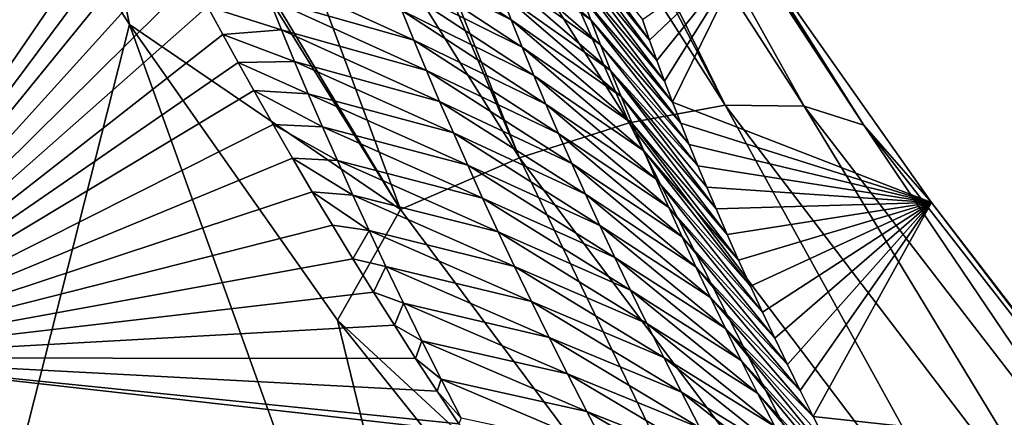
# Model space of a CAD drawing. Header units: metres. Extents: x -99 to 99, y -314 to 25.
# Tile 116 of 256: x -74.321 to -71.851, y 22.033 to 23.03. Entities that reach past the tile are written whole.
import ezdxf

# ---------------------------------------------------------------- set-up
doc = ezdxf.new("R2010")
doc.units = ezdxf.units.M
doc.layers.add('solid_K2442E1000C35', color=7, linetype='CONTINUOUS')

msp = doc.modelspace()

# ---------------------------------------------------------------- linework, layer by layer
at = {"layer": 'solid_K2442E1000C35'}
for points in [[(-73.636101, 24.111008, 103.166214), (-72.792366, 22.771612, 103.854996), (-73.383301, 24.120804, 102.886978)], [(-73.222878, 24.099144, 102.655823), (-73.383301, 24.120804, 102.886978), (-72.551445, 22.815544, 103.568634)], [(-72.792366, 22.771612, 103.854996), (-72.551445, 22.815544, 103.568634), (-73.383301, 24.120804, 102.886978)], [(-73.673683, 24.106253, 103.201263), (-73.924629, 24.05736, 103.40255), (-73.066963, 22.683254, 104.097412)], [(-73.673683, 24.106253, 103.201263), (-73.066963, 22.683254, 104.097412), (-73.636101, 24.111008, 103.166214)], [(-73.066963, 22.683254, 104.097412), (-72.792366, 22.771612, 103.854996), (-73.636101, 24.111008, 103.166214)], [(-73.222878, 24.099144, 102.655823), (-72.551445, 22.815544, 103.568634), (-73.175194, 24.086397, 102.57476)], [(-73.175194, 24.086397, 102.57476), (-72.35276, 22.813492, 103.248489), (-73.01915, 24.008991, 102.240646)], [(-72.551445, 22.815544, 103.568634), (-72.35276, 22.813492, 103.248489), (-73.175194, 24.086397, 102.57476)], [(-74.218491, 23.968906, 103.577675), (-73.365479, 22.553598, 104.287277), (-73.924629, 24.05736, 103.40255)], [(-73.365479, 22.553598, 104.287277), (-73.066963, 22.683254, 104.097412), (-73.924629, 24.05736, 103.40255)], [(-73.01915, 24.008991, 102.240646), (-72.203346, 22.765518, 102.90593), (-72.920776, 23.891485, 101.896843)], [(-72.35276, 22.813492, 103.248489), (-72.203346, 22.765518, 102.90593), (-73.01915, 24.008991, 102.240646)], [(-74.218491, 23.968906, 103.577675), (-74.238625, 23.961758, 103.587593), (-73.365479, 22.553598, 104.287277)], [(-74.238625, 23.961758, 103.587593), (-74.564964, 23.828533, 103.714195), (-74.046097, 23.01775, 104.118858)], [(-74.238625, 23.961758, 103.587593), (-74.046097, 23.01775, 104.118858), (-73.365479, 22.553598, 104.287277)], [(-72.203346, 22.765518, 102.90593), (-72.489494, 23.218504, 102.269615), (-72.920776, 23.891485, 101.896843)], [(-74.046097, 23.01775, 104.118858), (-74.564964, 23.828533, 103.714195), (-74.736557, 20.300148, 105.459549)], [(-75.255775, 23.497454, 88.03479), (-74.019241, 23.39456, 88.005585), (-74.848709, 22.181772, 81.183411)], [(-74.019241, 23.39456, 88.005585), (-73.989723, 23.334362, 87.652946), (-74.848709, 22.181772, 81.183411)], [(-73.989723, 23.334362, 87.652946), (-73.95974, 23.274105, 87.306862), (-74.848709, 22.181772, 81.183411)], [(-72.991646, 23.319843, 91.591255), (-72.75901, 23.030285, 91.698357), (-72.740959, 22.978977, 91.294899)], [(-72.991646, 23.319843, 91.591255), (-72.740959, 22.978977, 91.294899), (-72.973251, 23.264816, 91.164703)], [(-73.95974, 23.274105, 87.306862), (-73.923965, 23.203884, 86.911987), (-74.848709, 22.181772, 81.183411)], [(-72.888489, 23.02965, 89.461258), (-73.163681, 23.227022, 89.111511), (-73.186523, 23.289694, 89.534027)], [(-72.911407, 23.090712, 89.886681), (-72.888489, 23.02965, 89.461258), (-73.186523, 23.289694, 89.534027)], [(-73.087967, 23.029709, 87.845795), (-73.418701, 23.196398, 87.732506), (-73.444946, 23.26568, 88.157463)], [(-73.114433, 23.097038, 88.267387), (-73.087967, 23.029709, 87.845795), (-73.444946, 23.26568, 88.157463)], [(-72.973251, 23.264816, 91.164703), (-72.740959, 22.978977, 91.294899), (-72.722389, 22.927429, 90.897415)], [(-72.973251, 23.264816, 91.164703), (-72.722389, 22.927429, 90.897415), (-72.953758, 23.208288, 90.738419)], [(-72.864372, 22.967058, 89.036148), (-73.139656, 23.162807, 88.689293), (-73.163681, 23.227022, 89.111511)], [(-72.888489, 23.02965, 89.461258), (-72.864372, 22.967058, 89.036148), (-73.163681, 23.227022, 89.111511)], [(-73.923965, 23.203884, 86.911987), (-73.887306, 23.133621, 86.525475), (-74.848709, 22.181772, 81.183411)], [(-72.953758, 23.208288, 90.738419), (-72.722389, 22.927429, 90.897415), (-72.70327, 22.875603, 90.506058)], [(-72.953758, 23.208288, 90.738419), (-72.70327, 22.875603, 90.506058), (-72.933151, 23.150255, 90.312408)], [(-72.489494, 23.218504, 102.269615), (-72.740959, 22.978977, 91.294899), (-72.75901, 23.030285, 91.698357)], [(-72.489494, 23.218504, 102.269615), (-72.722389, 22.927429, 90.897415), (-72.740959, 22.978977, 91.294899)], [(-72.489494, 23.218504, 102.269615), (-72.70327, 22.875603, 90.506058), (-72.722389, 22.927429, 90.897415)], [(-72.489494, 23.218504, 102.269615), (-72.68335, 22.823214, 90.121971), (-72.70327, 22.875603, 90.506058)], [(-72.489494, 23.218504, 102.269615), (-72.033829, 22.571262, 102.604774), (-72.68335, 22.823214, 90.121971)], [(-72.203346, 22.765518, 102.90593), (-72.033829, 22.571262, 102.604774), (-72.489494, 23.218504, 102.269615)], [(-73.060242, 22.96081, 87.42453), (-73.391182, 23.125481, 87.307861), (-73.418701, 23.196398, 87.732506)], [(-73.087967, 23.029709, 87.845795), (-73.060242, 22.96081, 87.42453), (-73.418701, 23.196398, 87.732506)], [(-73.332191, 22.978695, 86.459572), (-73.695572, 23.082468, 86.404076), (-73.725494, 23.158415, 86.829697)], [(-73.362358, 23.052919, 86.883545), (-73.332191, 22.978695, 86.459572), (-73.725494, 23.158415, 86.829697)], [(-72.839027, 22.902933, 88.611366), (-73.114433, 23.097038, 88.267387), (-73.139656, 23.162807, 88.689293)], [(-72.864372, 22.967058, 89.036148), (-72.839027, 22.902933, 88.611366), (-73.139656, 23.162807, 88.689293)], [(-72.933151, 23.150255, 90.312408), (-72.70327, 22.875603, 90.506058), (-72.68335, 22.823214, 90.121971)], [(-72.933151, 23.150255, 90.312408), (-72.68335, 22.823214, 90.121971), (-72.911407, 23.090712, 89.886681)], [(-73.887306, 23.133621, 86.525475), (-73.849854, 23.063311, 86.146851), (-74.848709, 22.181772, 81.183411)], [(-73.031219, 22.890329, 87.003609), (-73.362358, 23.052919, 86.883545), (-73.391182, 23.125481, 87.307861)], [(-73.060242, 22.96081, 87.42453), (-73.031219, 22.890329, 87.003609), (-73.391182, 23.125481, 87.307861)], [(-73.695572, 23.082468, 86.404076), (-73.664261, 23.004791, 85.97879), (-73.849854, 23.063311, 86.146851)], [(-73.300636, 22.902794, 86.035942), (-73.664261, 23.004791, 85.97879), (-73.695572, 23.082468, 86.404076)], [(-73.332191, 22.978695, 86.459572), (-73.300636, 22.902794, 86.035942), (-73.695572, 23.082468, 86.404076)], [(-72.812431, 22.837265, 88.18692), (-73.087967, 23.029709, 87.845795), (-73.114433, 23.097038, 88.267387)], [(-72.839027, 22.902933, 88.611366), (-72.812431, 22.837265, 88.18692), (-73.114433, 23.097038, 88.267387)], [(-72.911407, 23.090712, 89.886681), (-72.68335, 22.823214, 90.121971), (-72.662697, 22.770344, 89.744873)], [(-72.911407, 23.090712, 89.886681), (-72.662697, 22.770344, 89.744873), (-72.888489, 23.02965, 89.461258)], [(-73.849854, 23.063311, 86.146851), (-73.811691, 22.992949, 85.775627), (-74.848709, 22.181772, 81.183411)], [(-73.664261, 23.004791, 85.97879), (-73.811691, 22.992949, 85.775627), (-73.849854, 23.063311, 86.146851)], [(-73.000862, 22.818254, 86.583054), (-73.332191, 22.978695, 86.459572), (-73.362358, 23.052919, 86.883545)], [(-73.031219, 22.890329, 87.003609), (-73.000862, 22.818254, 86.583054), (-73.362358, 23.052919, 86.883545)], [(-72.784546, 22.770044, 87.762825), (-73.060242, 22.96081, 87.42453), (-73.087967, 23.029709, 87.845795)], [(-72.812431, 22.837265, 88.18692), (-72.784546, 22.770044, 87.762825), (-73.087967, 23.029709, 87.845795)], [(-72.888489, 23.02965, 89.461258), (-72.662697, 22.770344, 89.744873), (-72.64138, 22.717091, 89.374413)], [(-72.888489, 23.02965, 89.461258), (-72.64138, 22.717091, 89.374413), (-72.864372, 22.967058, 89.036148)], [(-74.046097, 23.01775, 104.118858), (-74.736557, 20.300148, 105.459549), (-72.986351, 20.071373, 105.459549)], [(-73.523819, 22.27634, 104.464386), (-74.046097, 23.01775, 104.118858), (-72.986351, 20.071373, 105.459549)], [(-73.365479, 22.553598, 104.287277), (-74.046097, 23.01775, 104.118858), (-73.523819, 22.27634, 104.464386)], [(-73.664261, 23.004791, 85.97879), (-73.631508, 22.925364, 85.553841), (-73.811691, 22.992949, 85.775627)], [(-73.267647, 22.825201, 85.612686), (-73.631508, 22.925364, 85.553841), (-73.664261, 23.004791, 85.97879)], [(-73.300636, 22.902794, 86.035942), (-73.267647, 22.825201, 85.612686), (-73.664261, 23.004791, 85.97879)], [(-73.811691, 22.992949, 85.775627), (-73.772896, 22.922522, 85.411339), (-74.848709, 22.181772, 81.183411)], [(-73.631508, 22.925364, 85.553841), (-73.772896, 22.922522, 85.411339), (-73.811691, 22.992949, 85.775627)], [(-72.969131, 22.744572, 86.162865), (-73.300636, 22.902794, 86.035942), (-73.332191, 22.978695, 86.459572)], [(-73.000862, 22.818254, 86.583054), (-72.969131, 22.744572, 86.162865), (-73.332191, 22.978695, 86.459572)], [(-72.755348, 22.701265, 87.339096), (-73.031219, 22.890329, 87.003609), (-73.060242, 22.96081, 87.42453)], [(-72.784546, 22.770044, 87.762825), (-72.755348, 22.701265, 87.339096), (-73.060242, 22.96081, 87.42453)], [(-72.864372, 22.967058, 89.036148), (-72.64138, 22.717091, 89.374413), (-72.619461, 22.663551, 89.010246)], [(-72.864372, 22.967058, 89.036148), (-72.619461, 22.663551, 89.010246), (-72.839027, 22.902933, 88.611366)], [(-73.772896, 22.922522, 85.411339), (-73.733551, 22.852005, 85.053505), (-74.848709, 22.181772, 81.183411)], [(-73.631508, 22.925364, 85.553841), (-73.597282, 22.844172, 85.12925), (-73.772896, 22.922522, 85.411339)], [(-73.597282, 22.844172, 85.12925), (-73.733551, 22.852005, 85.053505), (-73.772896, 22.922522, 85.411339)], [(-73.233185, 22.745901, 85.189812), (-73.597282, 22.844172, 85.12925), (-73.631508, 22.925364, 85.553841)], [(-73.267647, 22.825201, 85.612686), (-73.233185, 22.745901, 85.189812), (-73.631508, 22.925364, 85.553841)], [(-72.935989, 22.669266, 85.743065), (-73.267647, 22.825201, 85.612686), (-73.300636, 22.902794, 86.035942)], [(-72.969131, 22.744572, 86.162865), (-72.935989, 22.669266, 85.743065), (-73.300636, 22.902794, 86.035942)], [(-72.839027, 22.902933, 88.611366), (-72.619461, 22.663551, 89.010246), (-72.597023, 22.609825, 88.652016)], [(-72.839027, 22.902933, 88.611366), (-72.597023, 22.609825, 88.652016), (-72.574127, 22.556005, 88.299377)], [(-72.839027, 22.902933, 88.611366), (-72.574127, 22.556005, 88.299377), (-72.812431, 22.837265, 88.18692)], [(-72.7248, 22.630915, 86.915756), (-73.000862, 22.818254, 86.583054), (-73.031219, 22.890329, 87.003609)], [(-72.755348, 22.701265, 87.339096), (-72.7248, 22.630915, 86.915756), (-73.031219, 22.890329, 87.003609)], [(-73.733551, 22.852005, 85.053505), (-73.685692, 22.767262, 84.632133), (-74.848709, 22.181772, 81.183411)], [(-73.561531, 22.761198, 84.705025), (-73.685692, 22.767262, 84.632133), (-73.733551, 22.852005, 85.053505)], [(-73.597282, 22.844172, 85.12925), (-73.561531, 22.761198, 84.705025), (-73.733551, 22.852005, 85.053505)], [(-73.19722, 22.664875, 84.767326), (-73.561531, 22.761198, 84.705025), (-73.597282, 22.844172, 85.12925)], [(-73.233185, 22.745901, 85.189812), (-73.19722, 22.664875, 84.767326), (-73.597282, 22.844172, 85.12925)], [(-72.812431, 22.837265, 88.18692), (-72.574127, 22.556005, 88.299377), (-72.54615, 22.491423, 87.883141)], [(-72.812431, 22.837265, 88.18692), (-72.54615, 22.491423, 87.883141), (-72.784546, 22.770044, 87.762825)], [(-72.901382, 22.592323, 85.323677), (-73.233185, 22.745901, 85.189812), (-73.267647, 22.825201, 85.612686)], [(-72.935989, 22.669266, 85.743065), (-72.901382, 22.592323, 85.323677), (-73.267647, 22.825201, 85.612686)], [(-72.692863, 22.558981, 86.492805), (-72.969131, 22.744572, 86.162865), (-73.000862, 22.818254, 86.583054)], [(-72.7248, 22.630915, 86.915756), (-72.692863, 22.558981, 86.492805), (-73.000862, 22.818254, 86.583054)], [(-72.792366, 22.771612, 103.854996), (-71.811157, 21.473423, 104.437187), (-72.551445, 22.815544, 103.568634)], [(-72.033829, 22.571262, 102.604774), (-72.662697, 22.770344, 89.744873), (-72.68335, 22.823214, 90.121971)], [(-72.551445, 22.815544, 103.568634), (-71.587006, 21.551126, 104.144463), (-72.35276, 22.813492, 103.248489)], [(-71.811157, 21.473423, 104.437187), (-71.587006, 21.551126, 104.144463), (-72.551445, 22.815544, 103.568634)], [(-72.35276, 22.813492, 103.248489), (-71.402641, 21.58123, 103.81723), (-72.203346, 22.765518, 102.90593)], [(-71.587006, 21.551126, 104.144463), (-71.402641, 21.58123, 103.81723), (-72.35276, 22.813492, 103.248489)], [(-73.685692, 22.767262, 84.632133), (-73.636879, 22.682692, 84.220871), (-74.848709, 22.181772, 81.183411)], [(-73.524216, 22.67642, 84.281181), (-73.636879, 22.682692, 84.220871), (-73.685692, 22.767262, 84.632133)], [(-73.561531, 22.761198, 84.705025), (-73.524216, 22.67642, 84.281181), (-73.685692, 22.767262, 84.632133)], [(-73.159683, 22.582109, 84.345253), (-73.524216, 22.67642, 84.281181), (-73.561531, 22.761198, 84.705025)], [(-73.19722, 22.664875, 84.767326), (-73.159683, 22.582109, 84.345253), (-73.561531, 22.761198, 84.705025)], [(-73.066963, 22.683254, 104.097412), (-72.067154, 21.35088, 104.685028), (-72.792366, 22.771612, 103.854996)], [(-72.067154, 21.35088, 104.685028), (-71.811157, 21.473423, 104.437187), (-72.792366, 22.771612, 103.854996)], [(-72.784546, 22.770044, 87.762825), (-72.54615, 22.491423, 87.883141), (-72.517426, 22.426617, 87.475494)], [(-72.784546, 22.770044, 87.762825), (-72.517426, 22.426617, 87.475494), (-72.755348, 22.701265, 87.339096)], [(-72.033829, 22.571262, 102.604774), (-72.64138, 22.717091, 89.374413), (-72.662697, 22.770344, 89.744873)], [(-72.203346, 22.765518, 102.90593), (-71.26461, 21.562662, 103.467125), (-72.033829, 22.571262, 102.604774)], [(-71.402641, 21.58123, 103.81723), (-71.26461, 21.562662, 103.467125), (-72.203346, 22.765518, 102.90593)], [(-72.865288, 22.513731, 84.904701), (-73.19722, 22.664875, 84.767326), (-73.233185, 22.745901, 85.189812)], [(-72.901382, 22.592323, 85.323677), (-72.865288, 22.513731, 84.904701), (-73.233185, 22.745901, 85.189812)], [(-72.6595, 22.485451, 86.070282), (-72.935989, 22.669266, 85.743065), (-72.969131, 22.744572, 86.162865)], [(-72.692863, 22.558981, 86.492805), (-72.6595, 22.485451, 86.070282), (-72.969131, 22.744572, 86.162865)], [(-72.033829, 22.571262, 102.604774), (-72.619461, 22.663551, 89.010246), (-72.64138, 22.717091, 89.374413)], [(-73.636879, 22.682692, 84.220871), (-73.587105, 22.598389, 83.81974), (-74.848709, 22.181772, 81.183411)], [(-73.485275, 22.589815, 83.857727), (-73.587105, 22.598389, 83.81974), (-73.636879, 22.682692, 84.220871)], [(-73.524216, 22.67642, 84.281181), (-73.485275, 22.589815, 83.857727), (-73.636879, 22.682692, 84.220871)], [(-73.365479, 22.553598, 104.287277), (-72.345886, 21.187838, 104.879189), (-73.066963, 22.683254, 104.097412)], [(-72.345886, 21.187838, 104.879189), (-72.067154, 21.35088, 104.685028), (-73.066963, 22.683254, 104.097412)], [(-72.755348, 22.701265, 87.339096), (-72.517426, 22.426617, 87.475494), (-72.487885, 22.361509, 87.076721)], [(-72.755348, 22.701265, 87.339096), (-72.487885, 22.361509, 87.076721), (-72.7248, 22.630915, 86.915756)], [(-73.120537, 22.497576, 83.923607), (-73.485275, 22.589815, 83.857727), (-73.524216, 22.67642, 84.281181)], [(-73.159683, 22.582109, 84.345253), (-73.120537, 22.497576, 83.923607), (-73.524216, 22.67642, 84.281181)], [(-72.827652, 22.433474, 84.486168), (-73.159683, 22.582109, 84.345253), (-73.19722, 22.664875, 84.767326)], [(-72.865288, 22.513731, 84.904701), (-72.827652, 22.433474, 84.486168), (-73.19722, 22.664875, 84.767326)], [(-72.624664, 22.410313, 85.648186), (-72.901382, 22.592323, 85.323677), (-72.935989, 22.669266, 85.743065)], [(-72.6595, 22.485451, 86.070282), (-72.624664, 22.410313, 85.648186), (-72.935989, 22.669266, 85.743065)], [(-72.033829, 22.571262, 102.604774), (-72.597023, 22.609825, 88.652016), (-72.619461, 22.663551, 89.010246)], [(-72.7248, 22.630915, 86.915756), (-72.487885, 22.361509, 87.076721), (-72.457603, 22.296207, 86.686287)], [(-72.7248, 22.630915, 86.915756), (-72.457603, 22.296207, 86.686287), (-72.692863, 22.558981, 86.492805)], [(-72.033829, 22.571262, 102.604774), (-72.574127, 22.556005, 88.299377), (-72.597023, 22.609825, 88.652016)], [(-73.587105, 22.598389, 83.81974), (-73.536507, 22.514343, 83.428123), (-74.848709, 22.181772, 81.183411)], [(-73.444641, 22.501354, 83.434692), (-73.536507, 22.514343, 83.428123), (-73.587105, 22.598389, 83.81974)], [(-73.485275, 22.589815, 83.857727), (-73.444641, 22.501354, 83.434692), (-73.587105, 22.598389, 83.81974)], [(-73.079712, 22.411255, 83.502403), (-73.444641, 22.501354, 83.434692), (-73.485275, 22.589815, 83.857727)], [(-73.120537, 22.497576, 83.923607), (-73.079712, 22.411255, 83.502403), (-73.485275, 22.589815, 83.857727)], [(-72.788422, 22.351528, 84.068092), (-73.120537, 22.497576, 83.923607), (-73.159683, 22.582109, 84.345253)], [(-72.827652, 22.433474, 84.486168), (-72.788422, 22.351528, 84.068092), (-73.159683, 22.582109, 84.345253)], [(-72.588318, 22.333551, 85.226547), (-72.865288, 22.513731, 84.904701), (-72.901382, 22.592323, 85.323677)], [(-72.624664, 22.410313, 85.648186), (-72.588318, 22.333551, 85.226547), (-72.901382, 22.592323, 85.323677)], [(-72.692863, 22.558981, 86.492805), (-72.457603, 22.296207, 86.686287), (-72.426666, 22.230822, 86.303658)], [(-72.692863, 22.558981, 86.492805), (-72.426666, 22.230822, 86.303658), (-72.6595, 22.485451, 86.070282)], [(-72.033829, 22.571262, 102.604774), (-72.54615, 22.491423, 87.883141), (-72.574127, 22.556005, 88.299377)], [(-72.033829, 22.571262, 102.604774), (-72.517426, 22.426617, 87.475494), (-72.54615, 22.491423, 87.883141)], [(-72.033829, 22.571262, 102.604774), (-72.487885, 22.361509, 87.076721), (-72.517426, 22.426617, 87.475494)], [(-72.033829, 22.571262, 102.604774), (-72.457603, 22.296207, 86.686287), (-72.487885, 22.361509, 87.076721)], [(-72.033829, 22.571262, 102.604774), (-72.426666, 22.230822, 86.303658), (-72.457603, 22.296207, 86.686287)], [(-72.033829, 22.571262, 102.604774), (-72.39518, 22.165455, 85.928299), (-72.426666, 22.230822, 86.303658)], [(-72.033829, 22.571262, 102.604774), (-72.363213, 22.100212, 85.559677), (-72.39518, 22.165455, 85.928299)], [(-72.033829, 22.571262, 102.604774), (-72.330772, 22.035099, 85.197815), (-72.363213, 22.100212, 85.559677)], [(-72.033829, 22.571262, 102.604774), (-71.555176, 21.949863, 102.903709), (-72.330772, 22.035099, 85.197815)], [(-71.26461, 21.562662, 103.467125), (-71.555176, 21.949863, 102.903709), (-72.033829, 22.571262, 102.604774)], [(-73.365479, 22.553598, 104.287277), (-73.523819, 22.27634, 104.464386), (-72.345886, 21.187838, 104.879189)], [(-73.536507, 22.514343, 83.428123), (-73.485184, 22.430532, 83.045425), (-74.848709, 22.181772, 81.183411)], [(-73.444641, 22.501354, 83.434692), (-73.485184, 22.430532, 83.045425), (-73.536507, 22.514343, 83.428123)], [(-72.550415, 22.255154, 84.805374), (-72.827652, 22.433474, 84.486168), (-72.865288, 22.513731, 84.904701)], [(-72.588318, 22.333551, 85.226547), (-72.550415, 22.255154, 84.805374), (-72.865288, 22.513731, 84.904701)], [(-73.444641, 22.501354, 83.434692), (-73.402267, 22.411015, 83.012077), (-73.485184, 22.430532, 83.045425)], [(-73.037148, 22.323116, 83.081673), (-73.402267, 22.411015, 83.012077), (-73.444641, 22.501354, 83.434692)], [(-73.079712, 22.411255, 83.502403), (-73.037148, 22.323116, 83.081673), (-73.444641, 22.501354, 83.434692)], [(-72.747543, 22.267874, 83.65049), (-73.079712, 22.411255, 83.502403), (-73.120537, 22.497576, 83.923607)], [(-72.788422, 22.351528, 84.068092), (-72.747543, 22.267874, 83.65049), (-73.120537, 22.497576, 83.923607)], [(-72.6595, 22.485451, 86.070282), (-72.426666, 22.230822, 86.303658), (-72.39518, 22.165455, 85.928299)], [(-72.6595, 22.485451, 86.070282), (-72.39518, 22.165455, 85.928299), (-72.624664, 22.410313, 85.648186)], [(-72.51091, 22.175104, 84.384697), (-72.788422, 22.351528, 84.068092), (-72.827652, 22.433474, 84.486168)], [(-72.550415, 22.255154, 84.805374), (-72.51091, 22.175104, 84.384697), (-72.827652, 22.433474, 84.486168)], [(-73.485184, 22.430532, 83.045425), (-73.433281, 22.34693, 82.671036), (-74.848709, 22.181772, 81.183411)], [(-73.402267, 22.411015, 83.012077), (-73.433281, 22.34693, 82.671036), (-73.485184, 22.430532, 83.045425)], [(-73.402267, 22.411015, 83.012077), (-73.358078, 22.318766, 82.589912), (-73.433281, 22.34693, 82.671036)], [(-72.992798, 22.233141, 82.661423), (-73.358078, 22.318766, 82.589912), (-73.402267, 22.411015, 83.012077)], [(-73.037148, 22.323116, 83.081673), (-72.992798, 22.233141, 82.661423), (-73.402267, 22.411015, 83.012077)], [(-72.704956, 22.182489, 83.233391), (-73.037148, 22.323116, 83.081673), (-73.079712, 22.411255, 83.502403)], [(-72.747543, 22.267874, 83.65049), (-72.704956, 22.182489, 83.233391), (-73.079712, 22.411255, 83.502403)], [(-72.624664, 22.410313, 85.648186), (-72.39518, 22.165455, 85.928299), (-72.363213, 22.100212, 85.559677)], [(-72.624664, 22.410313, 85.648186), (-72.363213, 22.100212, 85.559677), (-72.588318, 22.333551, 85.226547)], [(-73.433281, 22.34693, 82.671036), (-73.38089, 22.263502, 82.304405), (-74.848709, 22.181772, 81.183411)], [(-73.358078, 22.318766, 82.589912), (-73.38089, 22.263502, 82.304405), (-73.433281, 22.34693, 82.671036)], [(-72.469749, 22.093384, 83.964539), (-72.747543, 22.267874, 83.65049), (-72.788422, 22.351528, 84.068092)], [(-72.51091, 22.175104, 84.384697), (-72.469749, 22.093384, 83.964539), (-72.788422, 22.351528, 84.068092)], [(-73.358078, 22.318766, 82.589912), (-73.312019, 22.224583, 82.168213), (-73.38089, 22.263502, 82.304405)], [(-72.946587, 22.141304, 82.241676), (-73.312019, 22.224583, 82.168213), (-73.358078, 22.318766, 82.589912)], [(-72.992798, 22.233141, 82.661423), (-72.946587, 22.141304, 82.241676), (-73.358078, 22.318766, 82.589912)], [(-72.660606, 22.095352, 82.816818), (-72.992798, 22.233141, 82.661423), (-73.037148, 22.323116, 83.081673)], [(-72.704956, 22.182489, 83.233391), (-72.660606, 22.095352, 82.816818), (-73.037148, 22.323116, 83.081673)], [(-72.588318, 22.333551, 85.226547), (-72.363213, 22.100212, 85.559677), (-72.330772, 22.035099, 85.197815)], [(-72.588318, 22.333551, 85.226547), (-72.330772, 22.035099, 85.197815), (-72.550415, 22.255154, 84.805374)], [(-73.38089, 22.263502, 82.304405), (-73.327827, 22.180485, 81.946457), (-74.848709, 22.181772, 81.183411)], [(-72.463806, 20.952137, 105.018547), (-73.523819, 22.27634, 104.464386), (-72.986351, 20.071373, 105.459549)], [(-72.345886, 21.187838, 104.879189), (-73.523819, 22.27634, 104.464386), (-72.463806, 20.952137, 105.018547)], [(-73.312019, 22.224583, 82.168213), (-73.327827, 22.180485, 81.946457), (-73.38089, 22.263502, 82.304405)], [(-72.426872, 22.00997, 83.544922), (-72.704956, 22.182489, 83.233391), (-72.747543, 22.267874, 83.65049)], [(-72.469749, 22.093384, 83.964539), (-72.426872, 22.00997, 83.544922), (-72.747543, 22.267874, 83.65049)], [(-72.550415, 22.255154, 84.805374), (-72.330772, 22.035099, 85.197815), (-72.297691, 21.969938, 84.843689)], [(-72.550415, 22.255154, 84.805374), (-72.297691, 21.969938, 84.843689), (-72.264023, 21.904795, 84.496948)], [(-72.550415, 22.255154, 84.805374), (-72.264023, 21.904795, 84.496948), (-72.51091, 22.175104, 84.384697)], [(-73.312019, 22.224583, 82.168213), (-73.264015, 22.128431, 81.746986), (-73.327827, 22.180485, 81.946457)], [(-72.898445, 22.047569, 81.822456), (-73.264015, 22.128431, 81.746986), (-73.312019, 22.224583, 82.168213)], [(-72.946587, 22.141304, 82.241676), (-72.898445, 22.047569, 81.822456), (-73.312019, 22.224583, 82.168213)], [(-72.614433, 22.006441, 82.40078), (-72.946587, 22.141304, 82.241676), (-72.992798, 22.233141, 82.661423)], [(-72.660606, 22.095352, 82.816818), (-72.614433, 22.006441, 82.40078), (-72.992798, 22.233141, 82.661423)], [(-74.848709, 22.181772, 81.183411), (-73.207077, 21.997208, 81.179543), (-74.851837, 20.509865, 74.414452)], [(-73.219635, 22.015959, 81.256599), (-73.207077, 21.997208, 81.179543), (-74.848709, 22.181772, 81.183411)], [(-73.27404, 22.09798, 81.597359), (-73.219635, 22.015959, 81.256599), (-74.848709, 22.181772, 81.183411)], [(-73.327827, 22.180485, 81.946457), (-73.27404, 22.09798, 81.597359), (-74.848709, 22.181772, 81.183411)], [(-73.264015, 22.128431, 81.746986), (-73.27404, 22.09798, 81.597359), (-73.327827, 22.180485, 81.946457)], [(-72.382217, 21.924845, 83.125877), (-72.660606, 22.095352, 82.816818), (-72.704956, 22.182489, 83.233391)], [(-72.426872, 22.00997, 83.544922), (-72.382217, 21.924845, 83.125877), (-72.704956, 22.182489, 83.233391)], [(-72.51091, 22.175104, 84.384697), (-72.264023, 21.904795, 84.496948), (-72.221199, 21.823498, 84.073265)], [(-72.51091, 22.175104, 84.384697), (-72.221199, 21.823498, 84.073265), (-72.469749, 22.093384, 83.964539)], [(-72.566368, 21.91573, 81.985321), (-72.898445, 22.047569, 81.822456), (-72.946587, 22.141304, 82.241676)], [(-72.614433, 22.006441, 82.40078), (-72.566368, 21.91573, 81.985321), (-72.946587, 22.141304, 82.241676)], [(-73.264015, 22.128431, 81.746986), (-73.213974, 22.03027, 81.326271), (-73.27404, 22.09798, 81.597359)], [(-72.848297, 21.951902, 81.403801), (-73.213974, 22.03027, 81.326271), (-73.264015, 22.128431, 81.746986)], [(-72.898445, 22.047569, 81.822456), (-72.848297, 21.951902, 81.403801), (-73.264015, 22.128431, 81.746986)], [(-73.213974, 22.03027, 81.326271), (-73.219635, 22.015959, 81.256599), (-73.27404, 22.09798, 81.597359)], [(-72.335739, 21.837988, 82.707428), (-72.614433, 22.006441, 82.40078), (-72.660606, 22.095352, 82.816818)], [(-72.382217, 21.924845, 83.125877), (-72.335739, 21.837988, 82.707428), (-72.660606, 22.095352, 82.816818)], [(-72.469749, 22.093384, 83.964539), (-72.221199, 21.823498, 84.073265), (-72.177689, 21.742483, 83.659637)], [(-72.469749, 22.093384, 83.964539), (-72.177689, 21.742483, 83.659637), (-72.426872, 22.00997, 83.544922)], [(-72.516335, 21.823181, 81.570465), (-72.848297, 21.951902, 81.403801), (-72.898445, 22.047569, 81.822456)], [(-72.566368, 21.91573, 81.985321), (-72.516335, 21.823181, 81.570465), (-72.898445, 22.047569, 81.822456)], [(-71.555176, 21.949863, 102.903709), (-72.297691, 21.969938, 84.843689), (-72.330772, 22.035099, 85.197815)]]:
    msp.add_3dface(points, dxfattribs=at)

doc.saveas('drawing.dxf')
